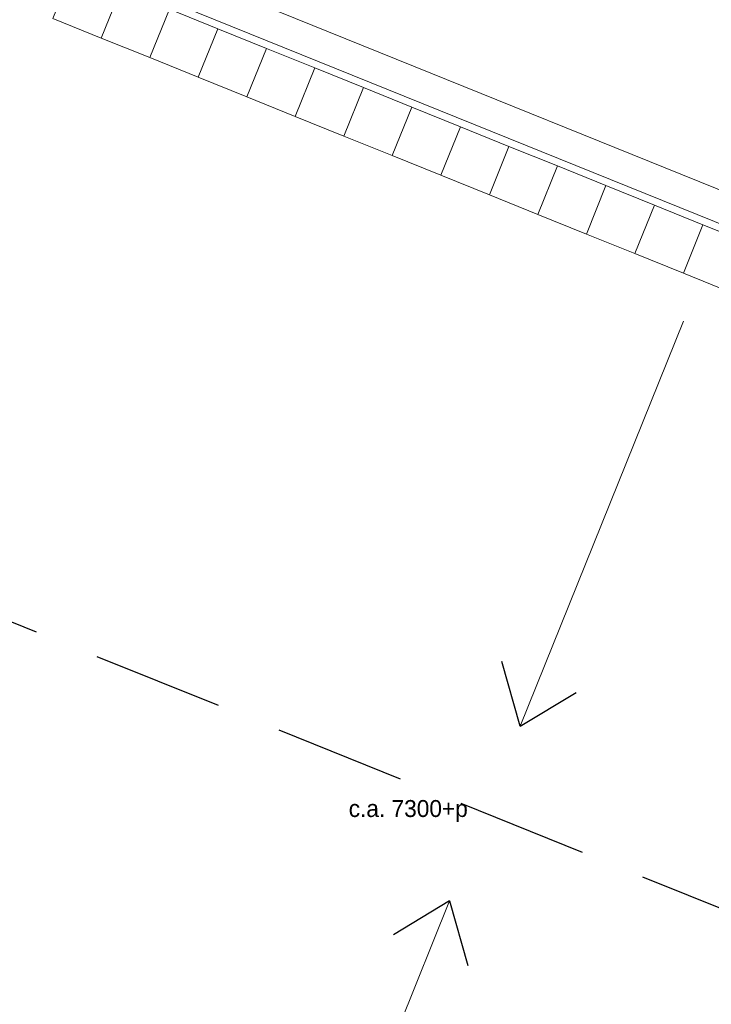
# Model space of a CAD drawing. Header units: millimetres. Extents: x -526411 to -400573, y 47353 to 130199.
# Tile 95 of 256: x -499685 to -493075, y 79025 to 88436. Entities that reach past the tile are written whole.
import ezdxf

# ---------------------------------------------------------------- set-up
doc = ezdxf.new("R2010")
doc.units = ezdxf.units.MM
doc.linetypes.add('IMPORT-AI-Linetype-4 _4_', pattern=[84.433218, 56.288812, -28.144406])
doc.layers.add('01_ALGEMEEN', color=7, linetype='Continuous', lineweight=18)
doc.layers.add('m-pg-03_AI_dwg', color=8, linetype='Continuous', lineweight=18)
doc.styles.add('Frutiger', font='Frutrg__0.ttf', dxfattribs={"height": 7.29503})

# ---------------------------------------------------------------- blocks, each defined once
blk = doc.blocks.new('m-pg-03_AI_dwg_block 2006-640973-3e Verdieping - Percelen telling LI')
at = {"layer": '01_ALGEMEEN', "color": 133, "flags": 128}
blk.add_lwpolyline([(-1287.8, -532.8), (-2728.16, 49.22), (-2513.69, 581.31), (-1072.89, -0.88)], dxfattribs=at)
blk = doc.blocks.new('m-pg-03_AI_dwg_block 2007-640974-3e Verdieping - Percelen telling LI')
at = {"layer": '01_ALGEMEEN', "color": 133, "flags": 128}
blk.add_lwpolyline([(-1282.74, -520.28), (-2710.59, 56.68), (-2506.22, 563.72), (-1077.95, -13.41)], dxfattribs=at)
blk = doc.blocks.new('m-pg-03_AI_dwg_block 2045-641011-3e Verdieping - Percelen telling LI')
at = {"layer": '01_ALGEMEEN', "color": 213, "lineweight": 13}
blk.add_line((-1410.07, -420.37), (-1339.68, -246.07), dxfattribs=at)
blk = doc.blocks.new('m-pg-03_AI_dwg_block 2046-641012-3e Verdieping - Percelen telling LI')
at = {"layer": '01_ALGEMEEN', "color": 253, "lineweight": 25}
blk.add_line((-1339.68, -246.07), (-1331.79, -273.94), dxfattribs=at)
blk = doc.blocks.new('m-pg-03_AI_dwg_block 2047-641013-3e Verdieping - Percelen telling LI')
at = {"layer": '01_ALGEMEEN', "color": 253, "lineweight": 25}
blk.add_line((-1339.68, -246.07), (-1363.87, -260.65), dxfattribs=at)
blk = doc.blocks.new('m-pg-03_AI_dwg_block 2044-641014-3e Verdieping - Percelen telling LI')
for name in ['m-pg-03_AI_dwg_block 2045-641011-3e Verdieping - Percelen telling LI', 'm-pg-03_AI_dwg_block 2047-641013-3e Verdieping - Percelen telling LI', 'm-pg-03_AI_dwg_block 2046-641012-3e Verdieping - Percelen telling LI']:
    blk.add_blockref(name, (0, 0))
blk = doc.blocks.new('m-pg-03_AI_dwg_block 2049-641015-3e Verdieping - Percelen telling LI')
at = {"layer": '01_ALGEMEEN', "color": 213, "lineweight": 13}
blk.add_line((-1238.95, 3.39), (-1309.33, -170.91), dxfattribs=at)
blk = doc.blocks.new('m-pg-03_AI_dwg_block 2050-641016-3e Verdieping - Percelen telling LI')
at = {"layer": '01_ALGEMEEN', "color": 253, "lineweight": 25}
blk.add_line((-1309.33, -170.91), (-1317.23, -143.04), dxfattribs=at)
blk = doc.blocks.new('m-pg-03_AI_dwg_block 2051-641017-3e Verdieping - Percelen telling LI')
at = {"layer": '01_ALGEMEEN', "color": 253, "lineweight": 25}
blk.add_line((-1309.33, -170.91), (-1285.14, -156.33), dxfattribs=at)
blk = doc.blocks.new('m-pg-03_AI_dwg_block 2048-641018-3e Verdieping - Percelen telling LI')
for name in ['m-pg-03_AI_dwg_block 2049-641015-3e Verdieping - Percelen telling LI', 'm-pg-03_AI_dwg_block 2050-641016-3e Verdieping - Percelen telling LI', 'm-pg-03_AI_dwg_block 2051-641017-3e Verdieping - Percelen telling LI']:
    blk.add_blockref(name, (0, 0))
blk = doc.blocks.new('m-pg-03_AI_dwg_block 2156-641123-3e Verdieping - Percelen telling LI')
at = {"layer": '01_ALGEMEEN', "color": 253, "linetype": 'IMPORT-AI-Linetype-4 _4_', "lineweight": 25}
blk.add_line((-2587.53, 301.77), (-1201.22, -258.03), dxfattribs=at)
blk = doc.blocks.new('m-pg-03_AI_dwg_block 2168-641135-3e Verdieping - Percelen telling LI')
at = {"layer": '01_ALGEMEEN', "insert": (-1383.08, -202.68), "char_height": 7.295, "width": 64.6329, "attachment_point": 1, "line_spacing_factor": 1.017696, "style": 'Frutiger'}
blk.add_mtext('c.a. 7300+p', dxfattribs=at)
blk = doc.blocks.new('m-pg-03_AI_dwg_block 2005-641148-3e Verdieping - Percelen telling LI')
for name in ['m-pg-03_AI_dwg_block 2006-640973-3e Verdieping - Percelen telling LI', 'm-pg-03_AI_dwg_block 2007-640974-3e Verdieping - Percelen telling LI', 'm-pg-03_AI_dwg_block 2156-641123-3e Verdieping - Percelen telling LI', 'm-pg-03_AI_dwg_block 2048-641018-3e Verdieping - Percelen telling LI', 'm-pg-03_AI_dwg_block 2168-641135-3e Verdieping - Percelen telling LI', 'm-pg-03_AI_dwg_block 2044-641014-3e Verdieping - Percelen telling LI']:
    blk.add_blockref(name, (0, 0))
blk = doc.blocks.new('m-pg-03_AI_dwg_block 2-641149-3e Verdieping - Percelen telling LI')
blk.add_blockref('m-pg-03_AI_dwg_block 2005-641148-3e Verdieping - Percelen telling LI', (0, 0))
blk = doc.blocks.new('m-pg-03_AI_dwg_block 4323-643291-3e Verdieping - Percelen telling LI')
at = {"layer": '01_ALGEMEEN', "color": 9, "lineweight": 9, "flags": 128}
blk.add_lwpolyline([(-1502.01, 154.61), (-1481.14, 146.18), (-1489.57, 125.3), (-1510.45, 133.74)], close=True, dxfattribs=at)
blk = doc.blocks.new('m-pg-03_AI_dwg_block 4322-643292-3e Verdieping - Percelen telling LI')
blk.add_blockref('m-pg-03_AI_dwg_block 4323-643291-3e Verdieping - Percelen telling LI', (0, 0))
blk = doc.blocks.new('m-pg-03_AI_dwg_block 4325-643293-3e Verdieping - Percelen telling LI')
at = {"layer": '01_ALGEMEEN', "color": 9, "lineweight": 9, "flags": 128}
blk.add_lwpolyline([(-1481.14, 146.18), (-1460.26, 137.74), (-1468.69, 116.87), (-1489.57, 125.3)], close=True, dxfattribs=at)
blk = doc.blocks.new('m-pg-03_AI_dwg_block 4324-643294-3e Verdieping - Percelen telling LI')
blk.add_blockref('m-pg-03_AI_dwg_block 4325-643293-3e Verdieping - Percelen telling LI', (0, 0))
blk = doc.blocks.new('m-pg-03_AI_dwg_block 4327-643295-3e Verdieping - Percelen telling LI')
at = {"layer": '01_ALGEMEEN', "color": 9, "lineweight": 9, "flags": 128}
blk.add_lwpolyline([(-1460.26, 137.74), (-1439.38, 129.31), (-1447.82, 108.43), (-1468.69, 116.87)], close=True, dxfattribs=at)
blk = doc.blocks.new('m-pg-03_AI_dwg_block 4326-643296-3e Verdieping - Percelen telling LI')
blk.add_blockref('m-pg-03_AI_dwg_block 4327-643295-3e Verdieping - Percelen telling LI', (0, 0))
blk = doc.blocks.new('m-pg-03_AI_dwg_block 4329-643297-3e Verdieping - Percelen telling LI')
at = {"layer": '01_ALGEMEEN', "color": 9, "lineweight": 9, "flags": 128}
blk.add_lwpolyline([(-1439.38, 129.31), (-1418.51, 120.88), (-1426.94, 100), (-1447.82, 108.43)], close=True, dxfattribs=at)
blk = doc.blocks.new('m-pg-03_AI_dwg_block 4328-643298-3e Verdieping - Percelen telling LI')
blk.add_blockref('m-pg-03_AI_dwg_block 4329-643297-3e Verdieping - Percelen telling LI', (0, 0))
blk = doc.blocks.new('m-pg-03_AI_dwg_block 4331-643299-3e Verdieping - Percelen telling LI')
at = {"layer": '01_ALGEMEEN', "color": 9, "lineweight": 9, "flags": 128}
blk.add_lwpolyline([(-1418.51, 120.88), (-1397.63, 112.44), (-1406.07, 91.56), (-1426.94, 100)], close=True, dxfattribs=at)
blk = doc.blocks.new('m-pg-03_AI_dwg_block 4330-643300-3e Verdieping - Percelen telling LI')
blk.add_blockref('m-pg-03_AI_dwg_block 4331-643299-3e Verdieping - Percelen telling LI', (0, 0))
blk = doc.blocks.new('m-pg-03_AI_dwg_block 4333-643301-3e Verdieping - Percelen telling LI')
at = {"layer": '01_ALGEMEEN', "color": 9, "lineweight": 9, "flags": 128}
blk.add_lwpolyline([(-1397.63, 112.44), (-1376.76, 104.01), (-1385.19, 83.13), (-1406.07, 91.56)], close=True, dxfattribs=at)
blk = doc.blocks.new('m-pg-03_AI_dwg_block 4332-643302-3e Verdieping - Percelen telling LI')
blk.add_blockref('m-pg-03_AI_dwg_block 4333-643301-3e Verdieping - Percelen telling LI', (0, 0))
blk = doc.blocks.new('m-pg-03_AI_dwg_block 4335-643303-3e Verdieping - Percelen telling LI')
at = {"layer": '01_ALGEMEEN', "color": 9, "lineweight": 9, "flags": 128}
blk.add_lwpolyline([(-1376.76, 104.01), (-1355.88, 95.57), (-1364.31, 74.7), (-1385.19, 83.13)], close=True, dxfattribs=at)
blk = doc.blocks.new('m-pg-03_AI_dwg_block 4334-643304-3e Verdieping - Percelen telling LI')
blk.add_blockref('m-pg-03_AI_dwg_block 4335-643303-3e Verdieping - Percelen telling LI', (0, 0))
blk = doc.blocks.new('m-pg-03_AI_dwg_block 4337-643305-3e Verdieping - Percelen telling LI')
at = {"layer": '01_ALGEMEEN', "color": 9, "lineweight": 9, "flags": 128}
blk.add_lwpolyline([(-1355.88, 95.57), (-1335, 87.14), (-1343.44, 66.26), (-1364.31, 74.7)], close=True, dxfattribs=at)
blk = doc.blocks.new('m-pg-03_AI_dwg_block 4336-643306-3e Verdieping - Percelen telling LI')
blk.add_blockref('m-pg-03_AI_dwg_block 4337-643305-3e Verdieping - Percelen telling LI', (0, 0))
blk = doc.blocks.new('m-pg-03_AI_dwg_block 4339-643307-3e Verdieping - Percelen telling LI')
at = {"layer": '01_ALGEMEEN', "color": 9, "lineweight": 9, "flags": 128}
blk.add_lwpolyline([(-1335, 87.14), (-1314.13, 78.7), (-1322.56, 57.83), (-1343.44, 66.26)], close=True, dxfattribs=at)
blk = doc.blocks.new('m-pg-03_AI_dwg_block 4338-643308-3e Verdieping - Percelen telling LI')
blk.add_blockref('m-pg-03_AI_dwg_block 4339-643307-3e Verdieping - Percelen telling LI', (0, 0))
blk = doc.blocks.new('m-pg-03_AI_dwg_block 4341-643309-3e Verdieping - Percelen telling LI')
at = {"layer": '01_ALGEMEEN', "color": 9, "lineweight": 9, "flags": 128}
blk.add_lwpolyline([(-1314.13, 78.7), (-1293.25, 70.27), (-1301.69, 49.39), (-1322.56, 57.83)], close=True, dxfattribs=at)
blk = doc.blocks.new('m-pg-03_AI_dwg_block 4340-643310-3e Verdieping - Percelen telling LI')
blk.add_blockref('m-pg-03_AI_dwg_block 4341-643309-3e Verdieping - Percelen telling LI', (0, 0))
blk = doc.blocks.new('m-pg-03_AI_dwg_block 4343-643311-3e Verdieping - Percelen telling LI')
at = {"layer": '01_ALGEMEEN', "color": 9, "lineweight": 9, "flags": 128}
blk.add_lwpolyline([(-1293.25, 70.27), (-1272.38, 61.84), (-1280.81, 40.96), (-1301.69, 49.39)], close=True, dxfattribs=at)
blk = doc.blocks.new('m-pg-03_AI_dwg_block 4342-643312-3e Verdieping - Percelen telling LI')
blk.add_blockref('m-pg-03_AI_dwg_block 4343-643311-3e Verdieping - Percelen telling LI', (0, 0))
blk = doc.blocks.new('m-pg-03_AI_dwg_block 4345-643313-3e Verdieping - Percelen telling LI')
at = {"layer": '01_ALGEMEEN', "color": 9, "lineweight": 9, "flags": 128}
blk.add_lwpolyline([(-1272.38, 61.84), (-1251.5, 53.4), (-1259.93, 32.53), (-1280.81, 40.96)], close=True, dxfattribs=at)
blk = doc.blocks.new('m-pg-03_AI_dwg_block 4344-643314-3e Verdieping - Percelen telling LI')
blk.add_blockref('m-pg-03_AI_dwg_block 4345-643313-3e Verdieping - Percelen telling LI', (0, 0))
blk = doc.blocks.new('m-pg-03_AI_dwg_block 4347-643315-3e Verdieping - Percelen telling LI')
at = {"layer": '01_ALGEMEEN', "color": 9, "lineweight": 9, "flags": 128}
blk.add_lwpolyline([(-1251.5, 53.4), (-1230.62, 44.97), (-1239.06, 24.09), (-1259.93, 32.53)], close=True, dxfattribs=at)
blk = doc.blocks.new('m-pg-03_AI_dwg_block 4346-643316-3e Verdieping - Percelen telling LI')
blk.add_blockref('m-pg-03_AI_dwg_block 4347-643315-3e Verdieping - Percelen telling LI', (0, 0))
blk = doc.blocks.new('m-pg-03_AI_dwg_block 4349-643317-3e Verdieping - Percelen telling LI')
at = {"layer": '01_ALGEMEEN', "color": 9, "lineweight": 9, "flags": 128}
blk.add_lwpolyline([(-1230.62, 44.97), (-1209.75, 36.53), (-1218.18, 15.66), (-1239.06, 24.09)], close=True, dxfattribs=at)
blk = doc.blocks.new('m-pg-03_AI_dwg_block 4348-643318-3e Verdieping - Percelen telling LI')
blk.add_blockref('m-pg-03_AI_dwg_block 4349-643317-3e Verdieping - Percelen telling LI', (0, 0))
blk = doc.blocks.new('m-pg-03_AI_dwg-638970-3e Verdieping - Percelen telling LI')
for name in ['m-pg-03_AI_dwg_block 2-641149-3e Verdieping - Percelen telling LI', 'm-pg-03_AI_dwg_block 4322-643292-3e Verdieping - Percelen telling LI', 'm-pg-03_AI_dwg_block 4324-643294-3e Verdieping - Percelen telling LI', 'm-pg-03_AI_dwg_block 4326-643296-3e Verdieping - Percelen telling LI', 'm-pg-03_AI_dwg_block 4328-643298-3e Verdieping - Percelen telling LI', 'm-pg-03_AI_dwg_block 4330-643300-3e Verdieping - Percelen telling LI', 'm-pg-03_AI_dwg_block 4332-643302-3e Verdieping - Percelen telling LI', 'm-pg-03_AI_dwg_block 4334-643304-3e Verdieping - Percelen telling LI', 'm-pg-03_AI_dwg_block 4336-643306-3e Verdieping - Percelen telling LI', 'm-pg-03_AI_dwg_block 4338-643308-3e Verdieping - Percelen telling LI', 'm-pg-03_AI_dwg_block 4340-643310-3e Verdieping - Percelen telling LI', 'm-pg-03_AI_dwg_block 4342-643312-3e Verdieping - Percelen telling LI', 'm-pg-03_AI_dwg_block 4344-643314-3e Verdieping - Percelen telling LI', 'm-pg-03_AI_dwg_block 4346-643316-3e Verdieping - Percelen telling LI', 'm-pg-03_AI_dwg_block 4348-643318-3e Verdieping - Percelen telling LI']:
    blk.add_blockref(name, (0, 0))

msp = doc.modelspace()

# ---------------------------------------------------------------- block references
at = {"layer": 'm-pg-03_AI_dwg', "color": 133, "xscale": 22.2068924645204, "yscale": 22.2068924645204, "zscale": 22.2068924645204}
msp.add_blockref('m-pg-03_AI_dwg-638970-3e Verdieping - Percelen telling LI', (-465826.5, 85478), dxfattribs=at)

doc.saveas('drawing.dxf')
